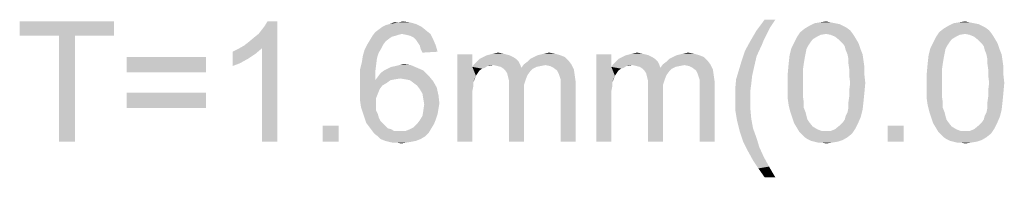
# Model space of a CAD drawing. Extents: x 0 to 1189, y 0 to 841.
# Tile 9 of 96: x 530.05 to 570.97, y 573.99 to 580.54. Entities that reach past the tile are written whole.
import ezdxf

# ---------------------------------------------------------------- set-up
doc = ezdxf.new("R2010")
doc.units = 0
doc.header["$LTSCALE"] = 65.395
doc.layers.add('8_ALL_NOTES_BALLOONS_SYMBOLS_GT', color=7, linetype='CONTINUOUS')

msp = doc.modelspace()

# ---------------------------------------------------------------- linework, layer by layer
at = {"layer": '8_ALL_NOTES_BALLOONS_SYMBOLS_GT', "color": 7, "linetype": 'Continuous'}
for points in [[(533.972, 580.47), (530.046, 579.877), (530.046, 580.47)], [(531.676, 579.877), (530.046, 579.877), (533.972, 580.47)], [(532.342, 579.877), (531.676, 579.877), (533.972, 580.47)], [(532.342, 579.877), (533.972, 580.47), (533.972, 579.877)], [(539.379, 579.47), (539.565, 579.618), (540.75, 580.47)], [(540.12, 579.359), (539.379, 579.47), (540.75, 580.47)], [(539.565, 579.618), (539.787, 579.803), (540.75, 580.47)], [(539.787, 579.803), (539.972, 579.951), (540.75, 580.47)], [(539.972, 579.951), (540.12, 580.137), (540.75, 580.47)], [(540.12, 580.137), (540.231, 580.285), (540.75, 580.47)], [(540.12, 575.47), (540.12, 579.359), (540.75, 580.47)], [(540.12, 575.47), (540.75, 580.47), (540.75, 575.47)], [(540.75, 580.47), (540.231, 580.285), (540.342, 580.47)], [(545.12, 580.248), (545.268, 580.322), (546.528, 580.359)], [(545.12, 580.248), (546.528, 580.359), (546.75, 580.248)], [(546.528, 580.359), (545.268, 580.322), (545.416, 580.359)], [(545.787, 580.433), (546.268, 580.433), (545.416, 580.359)], [(545.787, 580.433), (545.416, 580.359), (545.602, 580.433)], [(545.416, 580.359), (546.268, 580.433), (546.528, 580.359)], [(545.787, 580.433), (545.972, 580.47), (546.268, 580.433)], [(561.454, 580.544), (561.231, 580.211), (560.676, 580.099)], [(561.454, 580.544), (560.676, 580.099), (561.009, 580.544)], [(563.935, 580.396), (564.12, 580.359), (562.861, 580.285)], [(563.935, 580.396), (562.861, 580.285), (563.083, 580.396)], [(562.861, 580.285), (564.12, 580.359), (564.268, 580.285)], [(563.75, 580.433), (563.083, 580.396), (563.305, 580.433)], [(563.083, 580.396), (563.75, 580.433), (563.935, 580.396)], [(563.305, 580.433), (563.565, 580.47), (563.75, 580.433)], [(569.713, 580.396), (569.898, 580.359), (568.639, 580.285)], [(569.713, 580.396), (568.639, 580.285), (568.861, 580.396)], [(568.639, 580.285), (569.898, 580.359), (570.046, 580.285)], [(569.528, 580.433), (568.861, 580.396), (569.083, 580.433)], [(568.861, 580.396), (569.528, 580.433), (569.713, 580.396)], [(569.083, 580.433), (569.342, 580.47), (569.528, 580.433)], [(545.935, 579.951), (544.713, 579.877), (544.824, 580.025)], [(545.935, 579.951), (545.787, 579.914), (544.713, 579.877)], [(546.935, 580.099), (544.824, 580.025), (544.972, 580.137)], [(545.935, 579.951), (544.824, 580.025), (546.935, 580.099)], [(546.75, 580.248), (544.972, 580.137), (545.12, 580.248)], [(544.972, 580.137), (546.75, 580.248), (546.935, 580.099)], [(545.935, 579.951), (546.935, 580.099), (547.12, 579.951)], [(547.12, 579.951), (546.12, 579.914), (545.935, 579.951)], [(546.268, 579.877), (546.12, 579.914), (547.12, 579.951)], [(546.416, 579.803), (546.268, 579.877), (547.12, 579.951)], [(546.416, 579.803), (547.12, 579.951), (547.231, 579.729)], [(561.083, 579.914), (560.416, 579.655), (560.676, 580.099)], [(560.676, 580.099), (561.231, 580.211), (561.083, 579.914)], [(563.565, 579.951), (562.342, 579.803), (562.491, 580.025)], [(563.565, 579.951), (563.342, 579.914), (562.342, 579.803)], [(564.565, 580.099), (562.491, 580.025), (562.676, 580.174)], [(563.565, 579.951), (562.491, 580.025), (564.565, 580.099)], [(564.268, 580.285), (564.416, 580.211), (562.676, 580.174)], [(564.268, 580.285), (562.676, 580.174), (562.861, 580.285)], [(562.676, 580.174), (564.416, 580.211), (564.565, 580.099)], [(563.565, 579.951), (564.565, 580.099), (564.676, 579.951)], [(564.676, 579.951), (563.75, 579.914), (563.565, 579.951)], [(563.935, 579.84), (563.75, 579.914), (564.676, 579.951)], [(563.935, 579.84), (564.676, 579.951), (564.75, 579.84)], [(569.342, 579.951), (568.12, 579.803), (568.268, 580.025)], [(569.342, 579.951), (569.12, 579.914), (568.12, 579.803)], [(570.342, 580.099), (568.268, 580.025), (568.454, 580.174)], [(569.342, 579.951), (568.268, 580.025), (570.342, 580.099)], [(570.046, 580.285), (570.194, 580.211), (568.454, 580.174)], [(570.046, 580.285), (568.454, 580.174), (568.639, 580.285)], [(568.454, 580.174), (570.194, 580.211), (570.342, 580.099)], [(569.342, 579.951), (570.342, 580.099), (570.454, 579.951)], [(570.454, 579.951), (569.528, 579.914), (569.342, 579.951)], [(569.713, 579.84), (569.528, 579.914), (570.454, 579.951)], [(569.713, 579.84), (570.454, 579.951), (570.528, 579.84)], [(532.342, 579.877), (531.676, 575.47), (531.676, 579.877)], [(531.676, 575.47), (532.342, 579.877), (532.342, 575.47)], [(545.268, 579.655), (544.491, 579.507), (544.602, 579.692)], [(544.491, 579.507), (545.268, 579.655), (545.157, 579.507)], [(545.676, 579.877), (545.528, 579.84), (544.602, 579.692)], [(545.676, 579.877), (544.602, 579.692), (544.713, 579.877)], [(545.528, 579.84), (545.416, 579.766), (544.602, 579.692)], [(544.602, 579.692), (545.416, 579.766), (545.268, 579.655)], [(544.713, 579.877), (545.787, 579.914), (545.676, 579.877)], [(547.231, 579.729), (546.528, 579.692), (546.416, 579.803)], [(546.602, 579.581), (546.528, 579.692), (547.231, 579.729)], [(546.676, 579.47), (546.602, 579.581), (547.231, 579.729)], [(546.676, 579.47), (547.231, 579.729), (547.342, 579.47)], [(560.898, 579.507), (560.194, 579.248), (560.416, 579.655)], [(561.083, 579.914), (560.972, 579.692), (560.416, 579.655)], [(560.416, 579.655), (560.972, 579.692), (560.898, 579.507)], [(562.898, 579.581), (562.824, 579.47), (562.12, 579.359)], [(562.898, 579.581), (562.12, 579.359), (562.231, 579.581)], [(563.009, 579.729), (562.231, 579.581), (562.342, 579.803)], [(562.231, 579.581), (563.009, 579.729), (562.898, 579.581)], [(563.342, 579.914), (563.194, 579.84), (562.342, 579.803)], [(562.342, 579.803), (563.194, 579.84), (563.009, 579.729)], [(564.75, 579.84), (564.12, 579.692), (563.935, 579.84)], [(564.12, 579.692), (564.75, 579.84), (564.861, 579.655)], [(564.861, 579.655), (564.268, 579.544), (564.12, 579.692)], [(564.268, 579.544), (564.861, 579.655), (564.935, 579.507)], [(564.935, 579.507), (564.342, 579.433), (564.268, 579.544)], [(568.676, 579.581), (568.602, 579.47), (567.898, 579.359)], [(568.676, 579.581), (567.898, 579.359), (568.009, 579.581)], [(568.787, 579.729), (568.009, 579.581), (568.12, 579.803)], [(568.009, 579.581), (568.787, 579.729), (568.676, 579.581)], [(569.12, 579.914), (568.972, 579.84), (568.12, 579.803)], [(568.12, 579.803), (568.972, 579.84), (568.787, 579.729)], [(570.528, 579.84), (569.898, 579.692), (569.713, 579.84)], [(569.898, 579.692), (570.528, 579.84), (570.639, 579.655)], [(570.639, 579.655), (570.046, 579.544), (569.898, 579.692)], [(570.046, 579.544), (570.639, 579.655), (570.713, 579.507)], [(570.713, 579.507), (570.12, 579.433), (570.046, 579.544)], [(538.898, 579.211), (539.12, 579.322), (540.12, 579.359)], [(538.898, 579.211), (540.12, 579.359), (539.861, 579.137)], [(539.861, 579.137), (538.898, 578.618), (538.898, 579.211)], [(539.861, 579.137), (539.528, 578.914), (538.898, 578.618)], [(540.12, 579.359), (539.12, 579.322), (539.379, 579.47)], [(544.972, 579.174), (544.305, 579.025), (544.379, 579.285)], [(544.305, 579.025), (544.972, 579.174), (544.898, 578.951)], [(545.157, 579.507), (545.083, 579.359), (544.379, 579.285)], [(545.157, 579.507), (544.379, 579.285), (544.491, 579.507)], [(544.379, 579.285), (545.083, 579.359), (544.972, 579.174)], [(547.342, 579.47), (546.713, 579.322), (546.676, 579.47)], [(546.713, 579.322), (547.342, 579.47), (547.416, 579.211)], [(547.416, 579.211), (546.787, 579.174), (546.713, 579.322)], [(550.12, 579.137), (549.602, 579.099), (549.75, 579.137)], [(549.602, 579.099), (550.12, 579.137), (550.268, 579.099)], [(549.75, 579.137), (549.935, 579.174), (550.12, 579.137)], [(551.565, 579.062), (551.713, 579.099), (552.268, 579.137)], [(551.565, 579.062), (552.268, 579.137), (552.528, 579.062)], [(552.268, 579.137), (551.713, 579.099), (551.861, 579.137)], [(551.861, 579.137), (552.046, 579.174), (552.268, 579.137)], [(555.898, 579.137), (555.379, 579.099), (555.528, 579.137)], [(555.379, 579.099), (555.898, 579.137), (556.046, 579.099)], [(555.528, 579.137), (555.713, 579.174), (555.898, 579.137)], [(557.342, 579.062), (557.491, 579.099), (558.046, 579.137)], [(557.342, 579.062), (558.046, 579.137), (558.305, 579.062)], [(558.046, 579.137), (557.491, 579.099), (557.639, 579.137)], [(557.639, 579.137), (557.824, 579.174), (558.046, 579.137)], [(560.676, 579.025), (560.046, 578.803), (560.194, 579.248)], [(560.194, 579.248), (560.898, 579.507), (560.676, 579.025)], [(562.75, 579.322), (562.046, 579.062), (562.12, 579.359)], [(562.75, 579.322), (562.713, 579.137), (562.046, 579.062)], [(562.046, 579.062), (562.713, 579.137), (562.676, 578.951)], [(562.12, 579.359), (562.824, 579.47), (562.75, 579.322)], [(564.379, 579.285), (564.342, 579.433), (564.935, 579.507)], [(564.379, 579.285), (564.935, 579.507), (565.009, 579.285)], [(565.009, 579.285), (564.454, 579.099), (564.379, 579.285)], [(564.454, 579.099), (565.009, 579.285), (565.083, 579.099)], [(568.528, 579.322), (567.824, 579.062), (567.898, 579.359)], [(568.528, 579.322), (568.491, 579.137), (567.824, 579.062)], [(567.824, 579.062), (568.491, 579.137), (568.454, 578.951)], [(567.898, 579.359), (568.602, 579.47), (568.528, 579.322)], [(570.157, 579.285), (570.12, 579.433), (570.713, 579.507)], [(570.157, 579.285), (570.713, 579.507), (570.787, 579.285)], [(570.787, 579.285), (570.231, 579.099), (570.157, 579.285)], [(570.231, 579.099), (570.787, 579.285), (570.861, 579.099)], [(537.787, 578.988), (534.491, 578.359), (534.491, 578.988)], [(534.491, 578.359), (537.787, 578.988), (537.787, 578.359)], [(539.528, 578.914), (539.194, 578.729), (538.898, 578.618)], [(544.861, 578.655), (544.194, 578.47), (544.268, 578.766)], [(544.898, 578.951), (544.268, 578.766), (544.305, 579.025)], [(544.268, 578.766), (544.898, 578.951), (544.861, 578.655)], [(548.861, 579.099), (548.861, 578.581), (548.231, 575.47)], [(548.861, 579.099), (548.231, 575.47), (548.231, 579.099)], [(550.787, 578.803), (548.935, 578.692), (549.046, 578.803)], [(549.75, 578.655), (548.935, 578.692), (550.787, 578.803)], [(550.676, 578.914), (549.046, 578.803), (549.157, 578.914)], [(549.046, 578.803), (550.676, 578.914), (550.787, 578.803)], [(550.565, 578.988), (549.157, 578.914), (549.305, 578.988)], [(549.157, 578.914), (550.565, 578.988), (550.676, 578.914)], [(550.416, 579.062), (549.305, 578.988), (549.454, 579.062)], [(549.305, 578.988), (550.416, 579.062), (550.565, 578.988)], [(550.268, 579.099), (549.454, 579.062), (549.602, 579.099)], [(549.454, 579.062), (550.268, 579.099), (550.416, 579.062)], [(549.75, 578.655), (550.787, 578.803), (550.861, 578.655)], [(551.009, 578.692), (551.157, 578.803), (552.861, 578.84)], [(551.009, 578.692), (552.861, 578.84), (552.972, 578.692)], [(552.861, 578.84), (551.157, 578.803), (551.268, 578.914)], [(552.713, 578.988), (551.268, 578.914), (551.416, 578.988)], [(551.268, 578.914), (552.713, 578.988), (552.861, 578.84)], [(552.528, 579.062), (551.416, 578.988), (551.565, 579.062)], [(551.416, 578.988), (552.528, 579.062), (552.713, 578.988)], [(554.639, 579.099), (554.639, 578.581), (554.009, 575.47)], [(554.639, 579.099), (554.009, 575.47), (554.009, 579.099)], [(556.565, 578.803), (554.713, 578.692), (554.824, 578.803)], [(555.528, 578.655), (554.713, 578.692), (556.565, 578.803)], [(556.454, 578.914), (554.824, 578.803), (554.935, 578.914)], [(554.824, 578.803), (556.454, 578.914), (556.565, 578.803)], [(556.342, 578.988), (554.935, 578.914), (555.083, 578.988)], [(554.935, 578.914), (556.342, 578.988), (556.454, 578.914)], [(556.194, 579.062), (555.083, 578.988), (555.231, 579.062)], [(555.083, 578.988), (556.194, 579.062), (556.342, 578.988)], [(556.046, 579.099), (555.231, 579.062), (555.379, 579.099)], [(555.231, 579.062), (556.046, 579.099), (556.194, 579.062)], [(555.528, 578.655), (556.565, 578.803), (556.639, 578.655)], [(556.787, 578.692), (556.935, 578.803), (558.639, 578.84)], [(556.787, 578.692), (558.639, 578.84), (558.75, 578.692)], [(558.639, 578.84), (556.935, 578.803), (557.046, 578.914)], [(558.491, 578.988), (557.046, 578.914), (557.194, 578.988)], [(557.046, 578.914), (558.491, 578.988), (558.639, 578.84)], [(558.305, 579.062), (557.194, 578.988), (557.342, 579.062)], [(557.194, 578.988), (558.305, 579.062), (558.491, 578.988)], [(560.565, 578.544), (559.935, 578.433), (560.046, 578.803)], [(560.046, 578.803), (560.676, 579.025), (560.565, 578.544)], [(562.639, 578.729), (562.602, 578.47), (561.972, 578.322)], [(562.639, 578.729), (561.972, 578.322), (562.009, 578.729)], [(562.676, 578.951), (562.009, 578.729), (562.046, 579.062)], [(562.009, 578.729), (562.676, 578.951), (562.639, 578.729)], [(565.083, 579.099), (564.491, 578.914), (564.454, 579.099)], [(564.491, 578.914), (565.083, 579.099), (565.12, 578.84)], [(565.12, 578.84), (564.491, 578.729), (564.491, 578.914)], [(564.491, 578.729), (565.12, 578.84), (565.157, 578.581)], [(565.157, 578.581), (564.528, 578.47), (564.491, 578.729)], [(568.416, 578.729), (568.379, 578.47), (567.75, 578.322)], [(568.416, 578.729), (567.75, 578.322), (567.787, 578.729)], [(568.454, 578.951), (567.787, 578.729), (567.824, 579.062)], [(567.787, 578.729), (568.454, 578.951), (568.416, 578.729)], [(570.861, 579.099), (570.268, 578.914), (570.231, 579.099)], [(570.268, 578.914), (570.861, 579.099), (570.898, 578.84)], [(570.898, 578.84), (570.268, 578.729), (570.268, 578.914)], [(570.268, 578.729), (570.898, 578.84), (570.935, 578.581)], [(570.935, 578.581), (570.305, 578.47), (570.268, 578.729)], [(544.194, 578.47), (544.861, 578.655), (544.824, 578.359)], [(544.824, 578.359), (544.194, 578.137), (544.194, 578.47)], [(544.194, 578.137), (544.824, 578.359), (544.824, 578.025)], [(547.046, 578.211), (544.935, 578.174), (545.046, 578.322)], [(546.824, 578.433), (545.046, 578.322), (545.194, 578.433)], [(545.046, 578.322), (546.824, 578.433), (547.046, 578.211)], [(545.194, 578.433), (545.342, 578.507), (546.565, 578.544)], [(545.194, 578.433), (546.565, 578.544), (546.824, 578.433)], [(546.565, 578.544), (545.342, 578.507), (545.491, 578.581)], [(545.491, 578.581), (545.676, 578.618), (546.305, 578.655)], [(545.491, 578.581), (546.305, 578.655), (546.565, 578.544)], [(546.305, 578.655), (545.676, 578.618), (545.824, 578.655)], [(545.824, 578.655), (546.009, 578.692), (546.305, 578.655)], [(548.861, 578.581), (548.898, 577.951), (548.231, 575.47)], [(549.75, 578.655), (548.861, 578.581), (548.935, 578.692)], [(549.75, 578.655), (549.491, 578.618), (548.861, 578.581)], [(548.861, 578.581), (549.491, 578.618), (549.379, 578.544)], [(548.861, 578.581), (549.379, 578.544), (549.268, 578.507)], [(548.861, 578.581), (549.268, 578.507), (549.157, 578.433)], [(548.861, 578.581), (549.157, 578.433), (549.083, 578.322)], [(548.861, 578.581), (549.083, 578.322), (549.009, 578.211)], [(548.861, 578.581), (549.009, 578.211), (548.898, 577.951)], [(549.491, 578.618), (549.75, 578.655), (549.602, 578.618)], [(550.861, 578.655), (549.898, 578.618), (549.75, 578.655)], [(550.046, 578.581), (549.898, 578.618), (550.861, 578.655)], [(550.046, 578.581), (550.861, 578.655), (550.898, 578.544)], [(550.898, 578.544), (550.157, 578.507), (550.046, 578.581)], [(551.379, 578.507), (550.157, 578.507), (550.898, 578.544)], [(551.379, 578.507), (550.231, 578.433), (550.157, 578.507)], [(550.231, 578.433), (551.379, 578.507), (551.268, 578.396)], [(551.268, 578.396), (550.305, 578.322), (550.231, 578.433)], [(550.305, 578.322), (551.268, 578.396), (551.157, 578.248)], [(551.157, 578.248), (550.342, 578.174), (550.305, 578.322)], [(551.898, 578.655), (550.898, 578.544), (551.009, 578.692)], [(551.898, 578.655), (551.713, 578.618), (550.898, 578.544)], [(551.713, 578.618), (551.528, 578.581), (550.898, 578.544)], [(550.898, 578.544), (551.528, 578.581), (551.379, 578.507)], [(551.009, 578.692), (552.972, 578.692), (551.898, 578.655)], [(552.083, 578.618), (551.898, 578.655), (552.972, 578.692)], [(552.231, 578.544), (552.083, 578.618), (552.972, 578.692)], [(552.231, 578.544), (552.972, 578.692), (553.083, 578.47)], [(553.083, 578.47), (552.379, 578.433), (552.231, 578.544)], [(552.454, 578.285), (552.379, 578.433), (553.083, 578.47)], [(552.454, 578.285), (553.083, 578.47), (553.12, 578.211)], [(553.12, 578.211), (552.491, 578.174), (552.454, 578.285)], [(554.639, 578.581), (554.676, 577.951), (554.009, 575.47)], [(555.528, 578.655), (554.639, 578.581), (554.713, 578.692)], [(555.528, 578.655), (555.268, 578.618), (554.639, 578.581)], [(554.639, 578.581), (555.268, 578.618), (555.157, 578.544)], [(554.639, 578.581), (555.157, 578.544), (555.046, 578.507)], [(554.639, 578.581), (555.046, 578.507), (554.935, 578.433)], [(554.639, 578.581), (554.935, 578.433), (554.861, 578.322)], [(554.639, 578.581), (554.861, 578.322), (554.787, 578.211)], [(554.639, 578.581), (554.787, 578.211), (554.676, 577.951)], [(555.268, 578.618), (555.528, 578.655), (555.379, 578.618)], [(556.639, 578.655), (555.676, 578.618), (555.528, 578.655)], [(555.824, 578.581), (555.676, 578.618), (556.639, 578.655)], [(555.824, 578.581), (556.639, 578.655), (556.676, 578.544)], [(556.676, 578.544), (555.935, 578.507), (555.824, 578.581)], [(557.157, 578.507), (555.935, 578.507), (556.676, 578.544)], [(557.157, 578.507), (556.009, 578.433), (555.935, 578.507)], [(556.009, 578.433), (557.157, 578.507), (557.046, 578.396)], [(557.046, 578.396), (556.083, 578.322), (556.009, 578.433)], [(556.083, 578.322), (557.046, 578.396), (556.935, 578.248)], [(556.935, 578.248), (556.12, 578.174), (556.083, 578.322)], [(557.676, 578.655), (556.676, 578.544), (556.787, 578.692)], [(557.676, 578.655), (557.491, 578.618), (556.676, 578.544)], [(557.491, 578.618), (557.305, 578.581), (556.676, 578.544)], [(556.676, 578.544), (557.305, 578.581), (557.157, 578.507)], [(556.787, 578.692), (558.75, 578.692), (557.676, 578.655)], [(557.861, 578.618), (557.676, 578.655), (558.75, 578.692)], [(558.009, 578.544), (557.861, 578.618), (558.75, 578.692)], [(558.009, 578.544), (558.75, 578.692), (558.861, 578.47)], [(558.861, 578.47), (558.157, 578.433), (558.009, 578.544)], [(558.231, 578.285), (558.157, 578.433), (558.861, 578.47)], [(558.231, 578.285), (558.861, 578.47), (558.898, 578.211)], [(558.898, 578.211), (558.268, 578.174), (558.231, 578.285)], [(560.491, 578.211), (559.824, 578.062), (559.935, 578.433)], [(559.935, 578.433), (560.565, 578.544), (560.491, 578.211)], [(561.972, 578.322), (562.602, 578.47), (562.602, 578.211)], [(562.602, 578.211), (561.972, 577.914), (561.972, 578.322)], [(564.528, 578.47), (565.157, 578.581), (565.157, 578.248)], [(565.157, 578.248), (564.528, 578.211), (564.528, 578.47)], [(567.75, 578.322), (568.379, 578.47), (568.379, 578.211)], [(568.379, 578.211), (567.75, 577.914), (567.75, 578.322)], [(570.305, 578.47), (570.935, 578.581), (570.935, 578.248)], [(570.935, 578.248), (570.305, 578.211), (570.305, 578.47)], [(544.824, 578.025), (544.194, 577.803), (544.194, 578.137)], [(545.454, 578.025), (545.305, 577.914), (544.194, 577.803)], [(544.824, 578.025), (545.454, 578.025), (544.194, 577.803)], [(544.194, 577.803), (545.305, 577.914), (545.12, 577.803)], [(545.861, 578.099), (544.824, 578.025), (544.935, 578.174)], [(545.861, 578.099), (545.639, 578.062), (544.824, 578.025)], [(544.824, 578.025), (545.639, 578.062), (545.454, 578.025)], [(545.861, 578.099), (544.935, 578.174), (547.046, 578.211)], [(546.083, 578.062), (545.861, 578.099), (547.046, 578.211)], [(546.268, 578.025), (546.083, 578.062), (547.046, 578.211)], [(546.268, 578.025), (547.046, 578.211), (547.231, 577.988)], [(547.231, 577.988), (546.416, 577.914), (546.268, 578.025)], [(546.565, 577.803), (546.416, 577.914), (547.231, 577.988)], [(546.565, 577.803), (547.231, 577.988), (547.379, 577.729)], [(548.898, 577.951), (548.898, 577.766), (548.231, 575.47)], [(549.009, 578.211), (548.972, 578.099), (548.898, 577.951)], [(550.342, 578.174), (551.157, 578.248), (551.083, 578.062)], [(551.083, 578.062), (550.379, 578.025), (550.342, 578.174)], [(550.379, 578.025), (551.083, 578.062), (551.009, 577.84)], [(551.009, 577.84), (550.379, 577.803), (550.379, 578.025)], [(552.528, 578.062), (552.491, 578.174), (553.12, 578.211)], [(552.528, 578.062), (553.12, 578.211), (553.157, 577.951)], [(553.157, 577.951), (552.528, 577.914), (552.528, 578.062)], [(552.528, 577.729), (552.528, 577.914), (553.157, 577.951)], [(552.528, 575.47), (552.528, 577.729), (553.157, 577.951)], [(552.528, 575.47), (553.157, 577.951), (553.157, 575.47)], [(554.676, 577.951), (554.676, 577.766), (554.009, 575.47)], [(554.787, 578.211), (554.75, 578.099), (554.676, 577.951)], [(556.12, 578.174), (556.935, 578.248), (556.861, 578.062)], [(556.861, 578.062), (556.157, 578.025), (556.12, 578.174)], [(556.157, 578.025), (556.861, 578.062), (556.787, 577.84)], [(556.787, 577.84), (556.157, 577.803), (556.157, 578.025)], [(558.305, 578.062), (558.268, 578.174), (558.898, 578.211)], [(558.305, 578.062), (558.898, 578.211), (558.935, 577.951)], [(558.935, 577.951), (558.305, 577.914), (558.305, 578.062)], [(558.305, 577.729), (558.305, 577.914), (558.935, 577.951)], [(558.305, 575.47), (558.305, 577.729), (558.935, 577.951)], [(558.305, 575.47), (558.935, 577.951), (558.935, 575.47)], [(560.454, 577.877), (559.787, 577.655), (559.824, 578.062)], [(559.787, 577.655), (560.454, 577.877), (560.416, 577.581)], [(559.824, 578.062), (560.491, 578.211), (560.454, 577.877)], [(561.972, 577.914), (562.602, 578.211), (562.602, 577.914)], [(562.602, 577.914), (562.602, 577.618), (561.972, 577.581)], [(562.602, 577.914), (561.972, 577.581), (561.972, 577.914)], [(564.565, 577.914), (564.528, 578.211), (565.157, 578.248)], [(565.194, 577.914), (564.528, 577.618), (564.565, 577.914)], [(564.528, 577.618), (565.194, 577.914), (565.157, 577.507)], [(564.565, 577.914), (565.157, 578.248), (565.194, 577.914)], [(567.75, 577.914), (568.379, 578.211), (568.379, 577.914)], [(568.379, 577.914), (568.379, 577.618), (567.75, 577.581)], [(568.379, 577.914), (567.75, 577.581), (567.75, 577.914)], [(570.342, 577.914), (570.305, 578.211), (570.935, 578.248)], [(570.972, 577.914), (570.305, 577.618), (570.342, 577.914)], [(570.305, 577.618), (570.972, 577.914), (570.935, 577.507)], [(570.342, 577.914), (570.935, 578.248), (570.972, 577.914)], [(537.787, 577.507), (534.491, 576.877), (534.491, 577.507)], [(534.491, 576.877), (537.787, 577.507), (537.787, 576.877)], [(545.12, 577.803), (545.009, 577.655), (544.194, 577.47)], [(545.12, 577.803), (544.194, 577.47), (544.194, 577.803)], [(544.194, 577.47), (545.009, 577.655), (544.935, 577.47)], [(544.935, 577.47), (544.861, 577.285), (544.194, 577.174)], [(544.935, 577.47), (544.194, 577.174), (544.194, 577.47)], [(547.379, 577.729), (546.676, 577.655), (546.565, 577.803)], [(546.787, 577.47), (546.676, 577.655), (547.379, 577.729)], [(546.787, 577.47), (547.379, 577.729), (547.454, 577.396)], [(547.454, 577.396), (546.824, 577.248), (546.787, 577.47)], [(548.898, 577.766), (548.861, 577.581), (548.231, 575.47)], [(548.861, 577.581), (548.861, 577.322), (548.231, 575.47)], [(550.379, 577.803), (551.009, 577.84), (551.009, 577.581)], [(551.009, 577.581), (550.379, 575.47), (550.379, 577.803)], [(550.379, 575.47), (551.009, 577.581), (551.009, 575.47)], [(554.676, 577.766), (554.639, 577.581), (554.009, 575.47)], [(554.639, 577.581), (554.639, 577.322), (554.009, 575.47)], [(556.157, 577.803), (556.787, 577.84), (556.787, 577.581)], [(556.787, 577.581), (556.157, 575.47), (556.157, 577.803)], [(556.157, 575.47), (556.787, 577.581), (556.787, 575.47)], [(560.416, 577.581), (559.787, 577.248), (559.787, 577.655)], [(559.787, 577.248), (560.416, 577.581), (560.416, 577.248)], [(561.972, 577.581), (562.602, 577.618), (562.602, 577.359)], [(562.602, 577.359), (561.972, 577.248), (561.972, 577.581)], [(565.157, 577.507), (564.528, 577.359), (564.528, 577.618)], [(564.528, 577.359), (565.157, 577.507), (565.12, 577.137)], [(567.75, 577.581), (568.379, 577.618), (568.379, 577.359)], [(568.379, 577.359), (567.75, 577.248), (567.75, 577.581)], [(570.935, 577.507), (570.305, 577.359), (570.305, 577.618)], [(570.305, 577.359), (570.935, 577.507), (570.898, 577.137)], [(544.194, 577.174), (544.861, 577.285), (544.861, 577.062)], [(544.861, 577.062), (544.231, 576.914), (544.194, 577.174)], [(544.231, 576.914), (544.861, 577.062), (544.861, 576.914)], [(546.824, 577.248), (547.454, 577.396), (547.491, 577.062)], [(547.491, 577.062), (546.861, 577.025), (546.824, 577.248)], [(546.861, 577.025), (547.491, 577.062), (547.454, 576.84)], [(548.231, 575.47), (548.861, 577.322), (548.861, 575.47)], [(554.009, 575.47), (554.639, 577.322), (554.639, 575.47)], [(560.416, 577.248), (560.416, 576.84), (559.787, 576.803)], [(560.416, 577.248), (559.787, 576.803), (559.787, 577.248)], [(561.972, 577.248), (562.602, 577.359), (562.639, 577.099)], [(562.639, 577.099), (562.009, 576.988), (561.972, 577.248)], [(562.009, 576.988), (562.639, 577.099), (562.639, 576.877)], [(565.12, 577.137), (564.491, 577.099), (564.528, 577.359)], [(564.491, 576.877), (564.491, 577.099), (565.12, 577.137)], [(564.491, 576.877), (565.12, 577.137), (565.083, 576.803)], [(567.75, 577.248), (568.379, 577.359), (568.416, 577.099)], [(568.416, 577.099), (567.787, 576.988), (567.75, 577.248)], [(567.787, 576.988), (568.416, 577.099), (568.416, 576.877)], [(570.898, 577.137), (570.268, 577.099), (570.305, 577.359)], [(570.268, 576.877), (570.268, 577.099), (570.898, 577.137)], [(570.268, 576.877), (570.898, 577.137), (570.861, 576.803)], [(544.861, 576.914), (544.305, 576.692), (544.231, 576.914)], [(544.861, 576.914), (544.861, 576.766), (544.305, 576.692)], [(544.305, 576.692), (544.861, 576.766), (544.935, 576.618)], [(544.935, 576.618), (544.379, 576.47), (544.305, 576.692)], [(547.416, 576.618), (546.787, 576.544), (546.824, 576.766)], [(547.454, 576.84), (546.824, 576.766), (546.861, 577.025)], [(546.824, 576.766), (547.454, 576.84), (547.416, 576.618)], [(559.787, 576.803), (560.416, 576.84), (560.454, 576.433)], [(560.454, 576.433), (559.861, 576.359), (559.787, 576.803)], [(562.639, 576.877), (562.083, 576.692), (562.009, 576.988)], [(562.083, 576.692), (562.639, 576.877), (562.713, 576.692)], [(562.713, 576.692), (562.157, 576.47), (562.083, 576.692)], [(562.713, 576.692), (562.75, 576.544), (562.157, 576.47)], [(564.379, 576.544), (564.454, 576.692), (565.083, 576.803)], [(564.379, 576.544), (565.083, 576.803), (565.009, 576.507)], [(565.083, 576.803), (564.454, 576.692), (564.491, 576.877)], [(568.416, 576.877), (567.861, 576.692), (567.787, 576.988)], [(567.861, 576.692), (568.416, 576.877), (568.491, 576.692)], [(568.491, 576.692), (567.935, 576.47), (567.861, 576.692)], [(568.491, 576.692), (568.528, 576.544), (567.935, 576.47)], [(570.157, 576.544), (570.231, 576.692), (570.861, 576.803)], [(570.157, 576.544), (570.861, 576.803), (570.787, 576.507)], [(570.861, 576.803), (570.231, 576.692), (570.268, 576.877)], [(544.379, 576.47), (544.935, 576.618), (544.972, 576.47)], [(544.972, 576.47), (544.454, 576.248), (544.379, 576.47)], [(544.972, 576.47), (545.046, 576.322), (544.454, 576.248)], [(544.454, 576.248), (545.046, 576.322), (545.157, 576.211)], [(545.157, 576.211), (544.565, 576.099), (544.454, 576.248)], [(546.565, 576.211), (546.676, 576.359), (547.342, 576.396)], [(546.565, 576.211), (547.342, 576.396), (547.268, 576.211)], [(547.342, 576.396), (546.676, 576.359), (546.787, 576.544)], [(546.787, 576.544), (547.416, 576.618), (547.342, 576.396)], [(559.861, 576.359), (560.454, 576.433), (560.528, 576.025)], [(560.528, 576.025), (559.972, 575.914), (559.861, 576.359)], [(562.157, 576.47), (562.75, 576.544), (562.787, 576.396)], [(562.787, 576.396), (562.231, 576.248), (562.157, 576.47)], [(562.787, 576.396), (562.861, 576.285), (562.231, 576.248)], [(562.231, 576.248), (562.861, 576.285), (563.009, 576.099)], [(563.009, 576.099), (562.342, 576.062), (562.231, 576.248)], [(564.898, 576.248), (564.12, 576.137), (564.268, 576.285)], [(564.12, 576.137), (564.898, 576.248), (564.787, 576.025)], [(564.268, 576.285), (564.342, 576.396), (565.009, 576.507)], [(564.268, 576.285), (565.009, 576.507), (564.898, 576.248)], [(565.009, 576.507), (564.342, 576.396), (564.379, 576.544)], [(567.935, 576.47), (568.528, 576.544), (568.565, 576.396)], [(568.565, 576.396), (568.009, 576.248), (567.935, 576.47)], [(568.565, 576.396), (568.639, 576.285), (568.009, 576.248)], [(568.009, 576.248), (568.639, 576.285), (568.787, 576.099)], [(568.787, 576.099), (568.12, 576.062), (568.009, 576.248)], [(570.676, 576.248), (569.898, 576.137), (570.046, 576.285)], [(569.898, 576.137), (570.676, 576.248), (570.565, 576.025)], [(570.046, 576.285), (570.12, 576.396), (570.787, 576.507)], [(570.046, 576.285), (570.787, 576.507), (570.676, 576.248)], [(570.787, 576.507), (570.12, 576.396), (570.157, 576.544)], [(543.305, 576.137), (542.639, 575.47), (542.639, 576.137)], [(542.639, 575.47), (543.305, 576.137), (543.305, 575.47)], [(545.157, 576.211), (545.231, 576.137), (544.565, 576.099)], [(544.565, 576.099), (545.231, 576.137), (545.342, 576.025)], [(545.342, 576.025), (544.676, 575.951), (544.565, 576.099)], [(545.342, 576.025), (545.491, 575.988), (544.676, 575.951)], [(544.676, 575.951), (545.491, 575.988), (545.602, 575.914)], [(545.602, 575.914), (544.787, 575.803), (544.676, 575.951)], [(546.083, 575.914), (547.046, 575.84), (544.787, 575.803)], [(545.861, 575.914), (546.083, 575.914), (544.787, 575.803)], [(545.75, 575.914), (545.861, 575.914), (544.787, 575.803)], [(545.602, 575.914), (545.75, 575.914), (544.787, 575.803)], [(544.935, 575.692), (544.787, 575.803), (547.046, 575.84)], [(544.935, 575.692), (547.046, 575.84), (546.898, 575.692)], [(546.083, 575.914), (546.268, 575.988), (547.157, 576.025)], [(546.083, 575.914), (547.157, 576.025), (547.046, 575.84)], [(547.157, 576.025), (546.268, 575.988), (546.416, 576.062)], [(547.268, 576.211), (546.416, 576.062), (546.565, 576.211)], [(546.416, 576.062), (547.268, 576.211), (547.157, 576.025)], [(559.972, 575.914), (560.528, 576.025), (560.676, 575.618)], [(560.676, 575.618), (560.12, 575.47), (559.972, 575.914)], [(562.342, 576.062), (563.009, 576.099), (563.194, 575.988)], [(563.194, 575.988), (562.454, 575.877), (562.342, 576.062)], [(563.194, 575.988), (563.379, 575.914), (562.454, 575.877)], [(563.565, 575.914), (563.75, 575.914), (562.454, 575.877)], [(563.379, 575.914), (563.565, 575.914), (562.454, 575.877)], [(564.639, 575.803), (562.454, 575.877), (563.75, 575.914)], [(564.639, 575.803), (562.565, 575.766), (562.454, 575.877)], [(563.75, 575.914), (563.935, 575.988), (564.787, 576.025)], [(563.75, 575.914), (564.787, 576.025), (564.639, 575.803)], [(564.787, 576.025), (563.935, 575.988), (564.12, 576.137)], [(566.787, 576.137), (566.12, 575.47), (566.12, 576.137)], [(566.12, 575.47), (566.787, 576.137), (566.787, 575.47)], [(568.12, 576.062), (568.787, 576.099), (568.972, 575.988)], [(568.972, 575.988), (568.231, 575.877), (568.12, 576.062)], [(568.972, 575.988), (569.157, 575.914), (568.231, 575.877)], [(569.342, 575.914), (569.528, 575.914), (568.231, 575.877)], [(569.157, 575.914), (569.342, 575.914), (568.231, 575.877)], [(570.416, 575.803), (568.231, 575.877), (569.528, 575.914)], [(570.416, 575.803), (568.342, 575.766), (568.231, 575.877)], [(569.528, 575.914), (569.713, 575.988), (570.565, 576.025)], [(569.528, 575.914), (570.565, 576.025), (570.416, 575.803)], [(570.565, 576.025), (569.713, 575.988), (569.898, 576.137)], [(546.898, 575.692), (545.046, 575.581), (544.935, 575.692)], [(545.046, 575.581), (546.898, 575.692), (546.713, 575.581)], [(546.713, 575.581), (545.231, 575.507), (545.046, 575.581)], [(545.231, 575.507), (546.713, 575.581), (546.528, 575.507)], [(546.528, 575.507), (545.379, 575.47), (545.231, 575.507)], [(545.379, 575.47), (546.528, 575.507), (546.342, 575.47)], [(546.342, 575.47), (545.528, 575.433), (545.379, 575.47)], [(545.713, 575.433), (545.528, 575.433), (546.342, 575.47)], [(545.713, 575.433), (546.342, 575.47), (546.12, 575.433)], [(546.12, 575.433), (545.898, 575.396), (545.713, 575.433)], [(560.12, 575.47), (560.676, 575.618), (560.787, 575.248)], [(560.787, 575.248), (560.305, 575.099), (560.12, 575.47)], [(562.676, 575.655), (562.565, 575.766), (564.639, 575.803)], [(562.676, 575.655), (564.639, 575.803), (564.454, 575.655)], [(564.454, 575.655), (562.787, 575.581), (562.676, 575.655)], [(562.787, 575.581), (564.454, 575.655), (564.268, 575.544)], [(564.268, 575.544), (562.935, 575.507), (562.787, 575.581)], [(563.083, 575.47), (562.935, 575.507), (564.268, 575.544)], [(563.083, 575.47), (564.268, 575.544), (564.046, 575.47)], [(564.046, 575.47), (563.231, 575.433), (563.083, 575.47)], [(563.379, 575.433), (563.231, 575.433), (564.046, 575.47)], [(563.379, 575.433), (564.046, 575.47), (563.824, 575.433)], [(563.824, 575.433), (563.565, 575.396), (563.379, 575.433)], [(568.454, 575.655), (568.342, 575.766), (570.416, 575.803)], [(568.454, 575.655), (570.416, 575.803), (570.231, 575.655)], [(570.231, 575.655), (568.565, 575.581), (568.454, 575.655)], [(568.565, 575.581), (570.231, 575.655), (570.046, 575.544)], [(570.046, 575.544), (568.713, 575.507), (568.565, 575.581)], [(568.861, 575.47), (568.713, 575.507), (570.046, 575.544)], [(568.861, 575.47), (570.046, 575.544), (569.824, 575.47)], [(569.824, 575.47), (569.009, 575.433), (568.861, 575.47)], [(569.157, 575.433), (569.009, 575.433), (569.824, 575.47)], [(569.157, 575.433), (569.824, 575.47), (569.602, 575.433)], [(569.602, 575.433), (569.342, 575.396), (569.157, 575.433)], [(560.305, 575.099), (560.787, 575.248), (560.972, 574.84)], [(560.972, 574.84), (560.528, 574.692), (560.305, 575.099)], [(560.528, 574.692), (560.972, 574.84), (561.194, 574.433)], [(561.194, 574.433), (560.75, 574.359), (560.528, 574.692)], [(561.009, 573.988), (560.75, 574.359), (561.194, 574.433)], [(561.009, 573.988), (561.194, 574.433), (561.454, 573.988)]]:
    msp.add_solid(points, dxfattribs=at)

doc.saveas('drawing.dxf')
